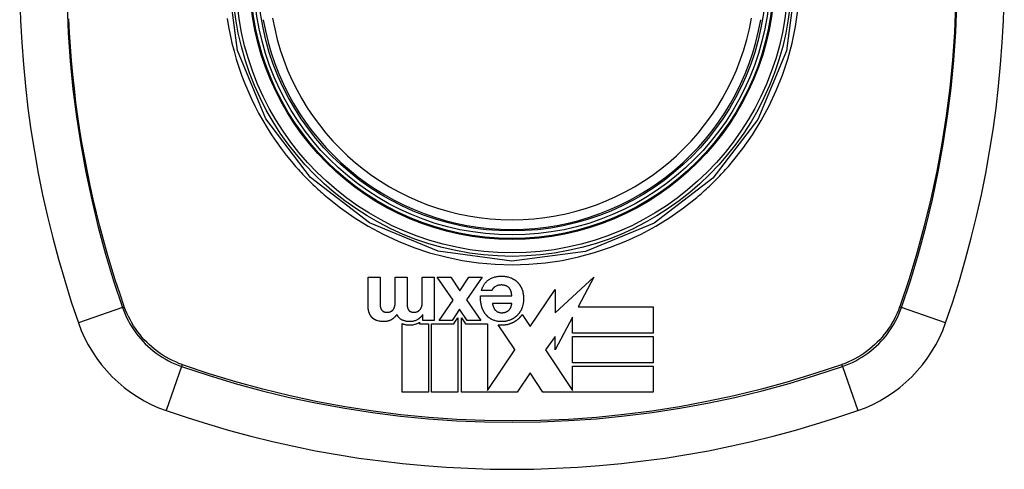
# Model space of a CAD drawing. Header units: inches. Extents: x 18 to 388, y 34 to 188.
# Tile 67 of 159: x 134.221 to 135.442, y 111.777 to 112.334. Entities that reach past the tile are written whole.
import ezdxf

# ---------------------------------------------------------------- set-up
doc = ezdxf.new("R2010")
doc.units = ezdxf.units.IN
doc.header["$MEASUREMENT"] = 0
doc.layers.add('Visible Edges(ANSI)', color=7, linetype='Continuous', lineweight=25)
doc.layers.add('Visible Tangent Edges(ANSI)', color=7, linetype='Continuous', lineweight=25)

msp = doc.modelspace()

# ---------------------------------------------------------------- linework, layer by layer
at = {"layer": 'Visible Edges(ANSI)'}
for p, q in [((134.6533, 111.9791), (134.6533, 112.0149)), ((134.6533, 112.0149), (134.668, 112.0149)), ((134.668, 112.0149), (134.668, 111.9846)), ((134.6869, 111.9851), (134.6869, 112.0149)), ((134.6869, 112.0149), (134.7016, 112.0149)), ((134.7016, 112.0149), (134.7016, 111.9849)), ((134.7204, 112.0149), (134.7351, 112.0149)), ((134.7204, 111.9838), (134.7204, 112.0149)), ((134.7351, 112.0149), (134.7351, 111.9614)), ((134.739, 112.0149), (134.7557, 112.0149)), ((134.7587, 111.9864), (134.739, 112.0149)), ((134.7557, 112.0149), (134.7669, 111.998)), ((134.7669, 111.998), (134.7781, 112.0149)), ((134.7946, 112.0149), (134.7753, 111.9867)), ((134.7781, 112.0149), (134.7946, 112.0149)), ((134.8849, 111.9707), (134.9332, 112.0149)), ((134.9332, 112.0149), (134.9135, 111.9783)), ((134.7927, 111.9917), (134.8313, 111.9917)), ((134.8065, 111.9983), (134.7936, 111.9983)), ((134.8542, 111.9537), (134.8849, 111.9996)), ((134.8849, 111.9996), (134.8849, 111.9707)), ((134.7411, 111.9614), (134.7587, 111.9864)), ((134.7753, 111.9867), (134.7929, 111.9614)), ((134.8313, 111.9824), (134.8074, 111.9824)), ((134.7212, 111.9686), (134.721, 111.9686)), ((134.7212, 111.9614), (134.7212, 111.9686)), ((134.7667, 111.9753), (134.7574, 111.9614)), ((134.7761, 111.9614), (134.7667, 111.9753)), ((134.8443, 111.9687), (134.854, 111.954)), ((134.9135, 111.9783), (135.0067, 111.9783)), ((135.0067, 111.9783), (135.0067, 111.9457)), ((134.6953, 111.8723), (134.6953, 111.9574)), ((134.7171, 111.9592), (134.7171, 111.9572)), ((134.7171, 111.9572), (134.7279, 111.9572)), ((134.7351, 111.9614), (134.7212, 111.9614)), ((134.7279, 111.9572), (134.7279, 111.8723)), ((134.732, 111.9572), (134.7596, 111.9572)), ((134.732, 111.8723), (134.732, 111.9572)), ((134.7574, 111.9614), (134.7411, 111.9614)), ((134.7596, 111.9572), (134.7608, 111.9591)), ((134.7608, 111.9591), (134.7646, 111.9647)), ((134.7646, 111.9647), (134.7646, 111.8723)), ((134.7688, 111.9648), (134.7739, 111.9571)), ((134.7688, 111.8723), (134.7688, 111.9648)), ((134.7739, 111.9571), (134.8014, 111.9571)), ((134.7929, 111.9614), (134.7761, 111.9614)), ((134.8014, 111.9571), (134.8014, 111.8745)), ((134.8349, 111.9253), (134.8146, 111.956)), ((134.854, 111.954), (134.8542, 111.9537)), ((134.9066, 111.9654), (134.8849, 111.925)), ((134.9066, 111.9457), (134.9066, 111.9654)), ((135.0067, 111.9457), (134.9066, 111.9457)), ((134.8849, 111.9416), (134.8732, 111.925)), ((134.8849, 111.925), (134.8849, 111.9416)), ((134.9066, 111.9416), (135.0067, 111.9416)), ((134.9066, 111.909), (134.9066, 111.9416)), ((135.0067, 111.9416), (135.0067, 111.909)), ((134.8014, 111.8745), (134.8351, 111.925)), ((134.8351, 111.925), (134.8349, 111.9253)), ((134.8732, 111.925), (134.9066, 111.8745)), ((135.0067, 111.909), (134.9066, 111.909)), ((134.854, 111.8964), (134.838, 111.8723)), ((134.87, 111.8723), (134.854, 111.8964)), ((134.9066, 111.9049), (135.0067, 111.9049)), ((134.9066, 111.8745), (134.9066, 111.9049)), ((135.0067, 111.9049), (135.0067, 111.8723)), ((134.7279, 111.8723), (134.6953, 111.8723)), ((134.7646, 111.8723), (134.732, 111.8723)), ((134.7999, 111.8723), (134.7688, 111.8723)), ((134.8007, 111.8723), (134.7999, 111.8723)), ((134.8014, 111.8723), (134.8007, 111.8723)), ((134.838, 111.8723), (134.8014, 111.8723)), ((135.0067, 111.8723), (134.87, 111.8723)), ((134.9066, 111.8745), (134.9066, 111.8745))]:
    msp.add_line(p, q, dxfattribs=at)
at = {"layer": 'Visible Edges(ANSI)', "flags": 128}
for points in [[(134.8031, 112.0121), (134.8041, 112.0127), (134.8051, 112.0133), (134.8061, 112.0138), (134.8072, 112.0142), (134.8083, 112.0146), (134.8094, 112.015), (134.8105, 112.0153), (134.8116, 112.0155), (134.8128, 112.0158), (134.8139, 112.0159), (134.8151, 112.0161), (134.8162, 112.0162), (134.8174, 112.0162), (134.8186, 112.0162), (134.8198, 112.0162), (134.8209, 112.0162), (134.8221, 112.0161), (134.8233, 112.016), (134.8244, 112.0158), (134.8256, 112.0156), (134.8267, 112.0153), (134.8278, 112.015), (134.8289, 112.0146), (134.83, 112.0142)], [(134.7936, 111.9983), (134.7938, 111.999), (134.794, 111.9997), (134.7943, 112.0003), (134.7945, 112.001), (134.7948, 112.0016), (134.7951, 112.0023), (134.7954, 112.0029), (134.7957, 112.0036), (134.7961, 112.0042), (134.7964, 112.0048), (134.7968, 112.0054), (134.7972, 112.006), (134.7976, 112.0066), (134.798, 112.0072), (134.7984, 112.0078), (134.7988, 112.0083), (134.7993, 112.0089), (134.7998, 112.0094), (134.8003, 112.0099), (134.8008, 112.0104), (134.8014, 112.0108), (134.8019, 112.0113), (134.8025, 112.0117), (134.8031, 112.0121)], [(134.8105, 112.003), (134.8103, 112.0029), (134.81, 112.0027), (134.8098, 112.0026), (134.8096, 112.0024), (134.8094, 112.0022), (134.8092, 112.0021), (134.809, 112.0019), (134.8088, 112.0017), (134.8086, 112.0015), (134.8084, 112.0014), (134.8082, 112.0012), (134.8081, 112.001), (134.8079, 112.0008), (134.8077, 112.0006), (134.8076, 112.0004), (134.8074, 112.0002), (134.8073, 111.9999), (134.8071, 111.9997), (134.807, 111.9995), (134.8069, 111.9993), (134.8068, 111.999), (134.8067, 111.9988), (134.8066, 111.9986), (134.8065, 111.9983)], [(134.8277, 112.0021), (134.8271, 112.0025), (134.8266, 112.003), (134.8259, 112.0034), (134.8253, 112.0037), (134.8247, 112.0041), (134.824, 112.0043), (134.8233, 112.0046), (134.8226, 112.0048), (134.8219, 112.0049), (134.8211, 112.0051), (134.8204, 112.0052), (134.8197, 112.0052), (134.8189, 112.0053), (134.8181, 112.0053), (134.8173, 112.0052), (134.8165, 112.0052), (134.8157, 112.0051), (134.8149, 112.0049), (134.8141, 112.0047), (134.8133, 112.0045), (134.8126, 112.0042), (134.8118, 112.0039), (134.8111, 112.0035), (134.8105, 112.003)], [(134.83, 112.0142), (134.8304, 112.0141), (134.8309, 112.0139), (134.8313, 112.0137), (134.8316, 112.0135), (134.832, 112.0133), (134.8324, 112.0131), (134.8328, 112.0129), (134.8332, 112.0127), (134.8336, 112.0125), (134.8339, 112.0123), (134.8343, 112.012), (134.8347, 112.0118), (134.835, 112.0116), (134.8354, 112.0113), (134.8357, 112.0111), (134.8361, 112.0108), (134.8364, 112.0105), (134.8368, 112.0103), (134.8371, 112.01), (134.8374, 112.0097), (134.8377, 112.0094), (134.838, 112.0091), (134.8383, 112.0088), (134.8386, 112.0085)], [(134.8386, 112.0085), (134.8389, 112.0082), (134.8392, 112.0078), (134.8395, 112.0075), (134.8398, 112.0071), (134.8401, 112.0068), (134.8404, 112.0065), (134.8406, 112.0061), (134.8409, 112.0057), (134.8411, 112.0054), (134.8414, 112.005), (134.8416, 112.0047), (134.8418, 112.0043), (134.842, 112.0039), (134.8423, 112.0035), (134.8425, 112.0032), (134.8427, 112.0028), (134.8429, 112.0024), (134.8431, 112.002), (134.8432, 112.0016), (134.8434, 112.0012), (134.8436, 112.0008), (134.8438, 112.0004), (134.8439, 112), (134.8441, 111.9996)], [(134.7937, 111.9798), (134.7936, 111.9803), (134.7935, 111.9808), (134.7933, 111.9813), (134.7932, 111.9818), (134.7932, 111.9822), (134.7931, 111.9827), (134.793, 111.9832), (134.7929, 111.9837), (134.7929, 111.9842), (134.7928, 111.9847), (134.7927, 111.9852), (134.7927, 111.9857), (134.7927, 111.9862), (134.7926, 111.9867), (134.7926, 111.9872), (134.7926, 111.9877), (134.7926, 111.9882), (134.7926, 111.9887), (134.7926, 111.9892), (134.7926, 111.9897), (134.7926, 111.9902), (134.7926, 111.9907), (134.7926, 111.9912), (134.7927, 111.9917)], [(134.8313, 111.9917), (134.8313, 111.9922), (134.8312, 111.9926), (134.8312, 111.9931), (134.8311, 111.9936), (134.8311, 111.994), (134.831, 111.9945), (134.831, 111.9949), (134.8309, 111.9954), (134.8308, 111.9959), (134.8307, 111.9963), (134.8306, 111.9968), (134.8304, 111.9972), (134.8303, 111.9977), (134.8301, 111.9981), (134.83, 111.9985), (134.8298, 111.999), (134.8296, 111.9994), (134.8294, 111.9998), (134.8291, 112.0002), (134.8289, 112.0006), (134.8286, 112.001), (134.8283, 112.0014), (134.828, 112.0017), (134.8277, 112.0021)], [(134.8441, 111.9996), (134.8445, 111.9984), (134.8449, 111.9971), (134.8452, 111.9959), (134.8454, 111.9947), (134.8456, 111.9934), (134.8458, 111.9922), (134.8459, 111.991), (134.846, 111.9899), (134.846, 111.9889), (134.846, 111.9881), (134.846, 111.9872), (134.8459, 111.9864), (134.8459, 111.9856), (134.8458, 111.9848), (134.8457, 111.984), (134.8456, 111.9832), (134.8455, 111.9824), (134.8454, 111.9816), (134.8452, 111.9809), (134.845, 111.9801), (134.8448, 111.9793), (134.8446, 111.9785), (134.8443, 111.9778), (134.844, 111.977)], [(134.6548, 111.9702), (134.6546, 111.9706), (134.6545, 111.9709), (134.6544, 111.9713), (134.6543, 111.9716), (134.6542, 111.972), (134.6541, 111.9724), (134.654, 111.9727), (134.6539, 111.9731), (134.6538, 111.9735), (134.6537, 111.9738), (134.6537, 111.9742), (134.6536, 111.9746), (134.6536, 111.975), (134.6535, 111.9753), (134.6535, 111.9757), (134.6534, 111.9761), (134.6534, 111.9765), (134.6534, 111.9768), (134.6534, 111.9772), (134.6533, 111.9776), (134.6533, 111.978), (134.6533, 111.9783), (134.6533, 111.9787), (134.6533, 111.9791)], [(134.668, 111.9846), (134.668, 111.9843), (134.668, 111.9841), (134.668, 111.9839), (134.668, 111.9837), (134.668, 111.9835), (134.668, 111.9833), (134.668, 111.9831), (134.668, 111.9829), (134.668, 111.9827), (134.668, 111.9824), (134.6681, 111.9822), (134.6681, 111.982), (134.6681, 111.9818), (134.6681, 111.9816), (134.6681, 111.9814), (134.6681, 111.9812), (134.6681, 111.981), (134.6681, 111.9807), (134.6681, 111.9805), (134.6682, 111.9803), (134.6682, 111.9801), (134.6682, 111.9799), (134.6682, 111.9797), (134.6682, 111.9795)], [(134.6682, 111.9795), (134.6682, 111.9793), (134.6683, 111.9791), (134.6683, 111.9789), (134.6683, 111.9788), (134.6683, 111.9786), (134.6684, 111.9784), (134.6684, 111.9782), (134.6684, 111.9781), (134.6685, 111.9779), (134.6685, 111.9777), (134.6685, 111.9775), (134.6686, 111.9774), (134.6686, 111.9772), (134.6687, 111.977), (134.6687, 111.9768), (134.6688, 111.9767), (134.6688, 111.9765), (134.6689, 111.9763), (134.669, 111.9762), (134.669, 111.976), (134.6691, 111.9758), (134.6692, 111.9757), (134.6693, 111.9755), (134.6694, 111.9753)], [(134.685, 111.9758), (134.6851, 111.976), (134.6852, 111.9761), (134.6853, 111.9763), (134.6854, 111.9765), (134.6855, 111.9767), (134.6856, 111.9768), (134.6856, 111.977), (134.6857, 111.9772), (134.6858, 111.9774), (134.6858, 111.9775), (134.6859, 111.9777), (134.686, 111.9779), (134.686, 111.9781), (134.6861, 111.9783), (134.6861, 111.9785), (134.6862, 111.9786), (134.6862, 111.9788), (134.6863, 111.979), (134.6863, 111.9792), (134.6864, 111.9794), (134.6864, 111.9796), (134.6864, 111.9798), (134.6865, 111.98), (134.6865, 111.9802)], [(134.6865, 111.9802), (134.6865, 111.9804), (134.6866, 111.9806), (134.6866, 111.9808), (134.6866, 111.981), (134.6866, 111.9812), (134.6867, 111.9814), (134.6867, 111.9816), (134.6867, 111.9818), (134.6867, 111.982), (134.6867, 111.9822), (134.6868, 111.9824), (134.6868, 111.9826), (134.6868, 111.9828), (134.6868, 111.983), (134.6868, 111.9832), (134.6868, 111.9834), (134.6868, 111.9836), (134.6868, 111.9838), (134.6868, 111.984), (134.6868, 111.9842), (134.6869, 111.9845), (134.6869, 111.9847), (134.6869, 111.9849), (134.6869, 111.9851)], [(134.7016, 111.9849), (134.7016, 111.9847), (134.7016, 111.9845), (134.7016, 111.9843), (134.7016, 111.9841), (134.7016, 111.9839), (134.7016, 111.9837), (134.7016, 111.9835), (134.7016, 111.9833), (134.7016, 111.9831), (134.7016, 111.9829), (134.7016, 111.9827), (134.7016, 111.9825), (134.7016, 111.9823), (134.7016, 111.9821), (134.7016, 111.9819), (134.7016, 111.9817), (134.7016, 111.9815), (134.7016, 111.9813), (134.7016, 111.9811), (134.7016, 111.9809), (134.7016, 111.9807), (134.7017, 111.9805), (134.7017, 111.9803), (134.7017, 111.9802)], [(134.7017, 111.9802), (134.7017, 111.98), (134.7017, 111.9798), (134.7017, 111.9796), (134.7017, 111.9794), (134.7017, 111.9792), (134.7018, 111.9791), (134.7018, 111.9789), (134.7018, 111.9787), (134.7018, 111.9785), (134.7019, 111.9783), (134.7019, 111.9782), (134.7019, 111.978), (134.702, 111.9778), (134.702, 111.9776), (134.702, 111.9774), (134.7021, 111.9773), (134.7021, 111.9771), (134.7022, 111.9769), (134.7022, 111.9767), (134.7023, 111.9766), (134.7024, 111.9764), (134.7024, 111.9762), (134.7025, 111.976), (134.7025, 111.9759)], [(134.7193, 111.9775), (134.7194, 111.9777), (134.7195, 111.978), (134.7196, 111.9782), (134.7197, 111.9785), (134.7198, 111.9787), (134.7198, 111.979), (134.7199, 111.9793), (134.72, 111.9795), (134.72, 111.9798), (134.7201, 111.98), (134.7201, 111.9803), (134.7202, 111.9806), (134.7202, 111.9808), (134.7203, 111.9811), (134.7203, 111.9814), (134.7203, 111.9817), (134.7203, 111.9819), (134.7204, 111.9822), (134.7204, 111.9825), (134.7204, 111.9827), (134.7204, 111.983), (134.7204, 111.9833), (134.7204, 111.9836), (134.7204, 111.9838)], [(134.7984, 111.9696), (134.7981, 111.97), (134.7979, 111.9704), (134.7976, 111.9708), (134.7973, 111.9712), (134.7971, 111.9716), (134.7968, 111.972), (134.7966, 111.9724), (134.7964, 111.9728), (134.7962, 111.9732), (134.7959, 111.9737), (134.7957, 111.9741), (134.7955, 111.9745), (134.7954, 111.9749), (134.7952, 111.9754), (134.795, 111.9758), (134.7948, 111.9762), (134.7947, 111.9767), (134.7945, 111.9771), (134.7943, 111.9775), (134.7942, 111.978), (134.7941, 111.9784), (134.7939, 111.9789), (134.7938, 111.9793), (134.7937, 111.9798)], [(134.8074, 111.9824), (134.8074, 111.982), (134.8075, 111.9816), (134.8076, 111.9812), (134.8077, 111.9809), (134.8078, 111.9805), (134.8079, 111.9801), (134.808, 111.9797), (134.8081, 111.9794), (134.8082, 111.979), (134.8083, 111.9786), (134.8085, 111.9782), (134.8086, 111.9779), (134.8088, 111.9775), (134.8089, 111.9772), (134.8091, 111.9768), (134.8093, 111.9765), (134.8095, 111.9761), (134.8096, 111.9758), (134.8099, 111.9754), (134.8101, 111.9751), (134.8103, 111.9748), (134.8105, 111.9745), (134.8108, 111.9742), (134.811, 111.9739)], [(134.8286, 111.9751), (134.8288, 111.9753), (134.8289, 111.9754), (134.829, 111.9756), (134.8291, 111.9757), (134.8292, 111.9759), (134.8293, 111.976), (134.8294, 111.9761), (134.8295, 111.9763), (134.8296, 111.9764), (134.8296, 111.9766), (134.8297, 111.9768), (134.8298, 111.9769), (134.8299, 111.9771), (134.83, 111.9772), (134.8301, 111.9774), (134.8301, 111.9775), (134.8302, 111.9777), (134.8303, 111.9779), (134.8303, 111.978), (134.8304, 111.9782), (134.8304, 111.9784), (134.8305, 111.9785), (134.8306, 111.9787), (134.8306, 111.9789)], [(134.8306, 111.9789), (134.8307, 111.979), (134.8307, 111.9791), (134.8307, 111.9793), (134.8308, 111.9794), (134.8308, 111.9796), (134.8308, 111.9797), (134.8309, 111.9799), (134.8309, 111.98), (134.8309, 111.9802), (134.831, 111.9803), (134.831, 111.9805), (134.831, 111.9806), (134.8311, 111.9808), (134.8311, 111.9809), (134.8311, 111.981), (134.8311, 111.9812), (134.8312, 111.9813), (134.8312, 111.9815), (134.8312, 111.9816), (134.8312, 111.9818), (134.8312, 111.9819), (134.8313, 111.9821), (134.8313, 111.9822), (134.8313, 111.9824)], [(134.6588, 111.9643), (134.6586, 111.9645), (134.6583, 111.9647), (134.6581, 111.9649), (134.6579, 111.9651), (134.6577, 111.9653), (134.6575, 111.9656), (134.6573, 111.9658), (134.6571, 111.966), (134.6569, 111.9663), (134.6568, 111.9665), (134.6566, 111.9667), (134.6564, 111.967), (134.6562, 111.9673), (134.6561, 111.9675), (134.6559, 111.9678), (134.6558, 111.968), (134.6556, 111.9683), (134.6555, 111.9686), (134.6554, 111.9688), (134.6552, 111.9691), (134.6551, 111.9694), (134.655, 111.9697), (134.6549, 111.9699), (134.6548, 111.9702)], [(134.6694, 111.9753), (134.6694, 111.9752), (134.6695, 111.9751), (134.6696, 111.9749), (134.6697, 111.9748), (134.6698, 111.9746), (134.6699, 111.9745), (134.67, 111.9744), (134.6701, 111.9742), (134.6702, 111.9741), (134.6703, 111.974), (134.6704, 111.9739), (134.6705, 111.9737), (134.6706, 111.9736), (134.6708, 111.9735), (134.6709, 111.9734), (134.671, 111.9733), (134.6711, 111.9732), (134.6713, 111.9731), (134.6714, 111.973), (134.6715, 111.9729), (134.6717, 111.9728), (134.6718, 111.9727), (134.672, 111.9726), (134.6721, 111.9725)], [(134.6721, 111.9725), (134.6724, 111.9724), (134.6727, 111.9722), (134.6731, 111.9721), (134.6734, 111.972), (134.6737, 111.9719), (134.6741, 111.9718), (134.6744, 111.9717), (134.6748, 111.9717), (134.6751, 111.9716), (134.6755, 111.9716), (134.6758, 111.9715), (134.6762, 111.9715), (134.6765, 111.9715), (134.6769, 111.9715), (134.6774, 111.9715), (134.6779, 111.9715), (134.6784, 111.9716), (134.6789, 111.9716), (134.6795, 111.9717), (134.68, 111.9719), (134.6806, 111.972), (134.6811, 111.9722), (134.6816, 111.9724), (134.682, 111.9727)], [(134.682, 111.9727), (134.6822, 111.9728), (134.6824, 111.9729), (134.6825, 111.973), (134.6827, 111.9731), (134.6828, 111.9732), (134.6829, 111.9733), (134.6831, 111.9734), (134.6832, 111.9736), (134.6834, 111.9737), (134.6835, 111.9738), (134.6836, 111.9739), (134.6837, 111.9741), (134.6839, 111.9742), (134.684, 111.9743), (134.6841, 111.9745), (134.6842, 111.9746), (134.6843, 111.9748), (134.6845, 111.9749), (134.6846, 111.975), (134.6847, 111.9752), (134.6848, 111.9753), (134.6849, 111.9755), (134.685, 111.9756), (134.685, 111.9758)], [(134.689, 111.9688), (134.6888, 111.9685), (134.6886, 111.9682), (134.6884, 111.9679), (134.6881, 111.9676), (134.6879, 111.9673), (134.6877, 111.967), (134.6874, 111.9667), (134.6872, 111.9665), (134.6869, 111.9662), (134.6867, 111.9659), (134.6864, 111.9657), (134.6861, 111.9654), (134.6858, 111.9651), (134.6856, 111.9649), (134.6853, 111.9646), (134.685, 111.9644), (134.6847, 111.9642), (134.6844, 111.9639), (134.6841, 111.9637), (134.6838, 111.9635), (134.6835, 111.9632), (134.6832, 111.963), (134.6829, 111.9628), (134.6826, 111.9626)], [(134.6954, 111.9619), (134.695, 111.9621), (134.6947, 111.9622), (134.6943, 111.9624), (134.694, 111.9627), (134.6937, 111.9629), (134.6933, 111.9631), (134.693, 111.9634), (134.6927, 111.9636), (134.6924, 111.9639), (134.6921, 111.9642), (134.6918, 111.9645), (134.6916, 111.9648), (134.6913, 111.9651), (134.691, 111.9654), (134.6908, 111.9657), (134.6906, 111.966), (134.6903, 111.9664), (134.6901, 111.9667), (134.6899, 111.967), (134.6897, 111.9674), (134.6895, 111.9677), (134.6894, 111.9681), (134.6892, 111.9685), (134.689, 111.9688)], [(134.7025, 111.9759), (134.7026, 111.9757), (134.7027, 111.9755), (134.7028, 111.9754), (134.7028, 111.9752), (134.7029, 111.9751), (134.703, 111.9749), (134.7031, 111.9748), (134.7032, 111.9746), (134.7033, 111.9745), (134.7034, 111.9744), (134.7035, 111.9742), (134.7036, 111.9741), (134.7037, 111.9739), (134.7038, 111.9738), (134.7039, 111.9737), (134.7041, 111.9736), (134.7042, 111.9735), (134.7043, 111.9733), (134.7044, 111.9732), (134.7046, 111.9731), (134.7047, 111.973), (134.7048, 111.9729), (134.705, 111.9728), (134.7051, 111.9727)], [(134.7051, 111.9727), (134.7054, 111.9725), (134.7056, 111.9724), (134.7059, 111.9723), (134.7062, 111.9722), (134.7065, 111.9721), (134.7067, 111.972), (134.707, 111.9719), (134.7073, 111.9718), (134.7076, 111.9718), (134.7079, 111.9717), (134.7082, 111.9717), (134.7085, 111.9716), (134.7088, 111.9716), (134.7091, 111.9716), (134.7094, 111.9715), (134.7097, 111.9715), (134.71, 111.9715), (134.7103, 111.9715), (134.7106, 111.9715), (134.711, 111.9715), (134.7114, 111.9716), (134.7119, 111.9717), (134.7125, 111.9718), (134.7132, 111.972)], [(134.7132, 111.972), (134.7134, 111.972), (134.7135, 111.9721), (134.7137, 111.9721), (134.7138, 111.9722), (134.714, 111.9722), (134.7141, 111.9723), (134.7143, 111.9723), (134.7144, 111.9724), (134.7145, 111.9725), (134.7147, 111.9725), (134.7148, 111.9726), (134.715, 111.9727), (134.7151, 111.9728), (134.7152, 111.9728), (134.7154, 111.9729), (134.7155, 111.973), (134.7156, 111.9731), (134.7158, 111.9732), (134.7159, 111.9733), (134.716, 111.9734), (134.7162, 111.9734), (134.7163, 111.9735), (134.7164, 111.9736), (134.7165, 111.9737)], [(134.721, 111.9686), (134.7208, 111.9683), (134.7206, 111.968), (134.7203, 111.9676), (134.7201, 111.9673), (134.7198, 111.967), (134.7196, 111.9667), (134.7193, 111.9664), (134.719, 111.9661), (134.7188, 111.9658), (134.7185, 111.9656), (134.7182, 111.9653), (134.7179, 111.965), (134.7176, 111.9647), (134.7173, 111.9645), (134.717, 111.9642), (134.7167, 111.964), (134.7164, 111.9637), (134.7161, 111.9635), (134.7157, 111.9633), (134.7154, 111.963), (134.7151, 111.9628), (134.7147, 111.9626), (134.7144, 111.9624), (134.714, 111.9622)], [(134.7165, 111.9737), (134.7167, 111.9739), (134.7168, 111.974), (134.717, 111.9741), (134.7171, 111.9743), (134.7172, 111.9744), (134.7174, 111.9745), (134.7175, 111.9747), (134.7176, 111.9748), (134.7178, 111.975), (134.7179, 111.9751), (134.718, 111.9753), (134.7181, 111.9754), (134.7182, 111.9756), (134.7183, 111.9758), (134.7184, 111.9759), (134.7185, 111.9761), (134.7186, 111.9763), (134.7187, 111.9764), (134.7188, 111.9766), (134.7189, 111.9768), (134.719, 111.9769), (134.7191, 111.9771), (134.7192, 111.9773), (134.7193, 111.9775)], [(134.8067, 111.9625), (134.8063, 111.9628), (134.8059, 111.963), (134.8055, 111.9632), (134.8051, 111.9635), (134.8047, 111.9637), (134.8043, 111.964), (134.804, 111.9642), (134.8036, 111.9645), (134.8032, 111.9648), (134.8028, 111.965), (134.8025, 111.9653), (134.8021, 111.9656), (134.8018, 111.9659), (134.8014, 111.9662), (134.8011, 111.9666), (134.8008, 111.9669), (134.8005, 111.9672), (134.8001, 111.9675), (134.7998, 111.9679), (134.7995, 111.9682), (134.7992, 111.9686), (134.799, 111.9689), (134.7987, 111.9693), (134.7984, 111.9696)], [(134.811, 111.9739), (134.8115, 111.9735), (134.8119, 111.9731), (134.8124, 111.9727), (134.8129, 111.9724), (134.8134, 111.9721), (134.814, 111.9719), (134.8146, 111.9716), (134.8151, 111.9715), (134.8157, 111.9713), (134.8163, 111.9712), (134.817, 111.9711), (134.8176, 111.971), (134.8182, 111.971), (134.8188, 111.971), (134.8194, 111.971), (134.8201, 111.971), (134.8207, 111.9711), (134.8213, 111.9711), (134.8219, 111.9712), (134.8226, 111.9713), (134.8232, 111.9715), (134.8238, 111.9717), (134.8243, 111.9719), (134.8249, 111.9722)], [(134.8249, 111.9722), (134.8251, 111.9723), (134.8253, 111.9724), (134.8254, 111.9725), (134.8256, 111.9726), (134.8258, 111.9727), (134.826, 111.9728), (134.8261, 111.9729), (134.8263, 111.973), (134.8265, 111.9731), (134.8266, 111.9732), (134.8268, 111.9733), (134.8269, 111.9735), (134.8271, 111.9736), (134.8273, 111.9737), (134.8274, 111.9738), (134.8276, 111.974), (134.8277, 111.9741), (134.8278, 111.9743), (134.828, 111.9744), (134.8281, 111.9745), (134.8283, 111.9747), (134.8284, 111.9748), (134.8285, 111.975), (134.8286, 111.9751)], [(134.8384, 111.968), (134.8381, 111.9677), (134.8378, 111.9674), (134.8375, 111.9671), (134.8372, 111.9668), (134.8369, 111.9665), (134.8365, 111.9662), (134.8362, 111.966), (134.8358, 111.9657), (134.8355, 111.9654), (134.8351, 111.9651), (134.8348, 111.9649), (134.8344, 111.9646), (134.8341, 111.9644), (134.8337, 111.9641), (134.8333, 111.9639), (134.8329, 111.9637), (134.8326, 111.9635), (134.8322, 111.9633), (134.8318, 111.963), (134.8314, 111.9628), (134.831, 111.9626), (134.8306, 111.9624), (134.8302, 111.9623), (134.8298, 111.9621)], [(134.844, 111.977), (134.8439, 111.9766), (134.8437, 111.9762), (134.8435, 111.9758), (134.8433, 111.9754), (134.8432, 111.975), (134.843, 111.9746), (134.8428, 111.9742), (134.8426, 111.9738), (134.8424, 111.9734), (134.8421, 111.973), (134.8419, 111.9726), (134.8417, 111.9723), (134.8415, 111.9719), (134.8412, 111.9715), (134.841, 111.9711), (134.8407, 111.9708), (134.8405, 111.9704), (134.8402, 111.9701), (134.8399, 111.9697), (134.8396, 111.9694), (134.8393, 111.969), (134.839, 111.9687), (134.8387, 111.9684), (134.8384, 111.968)], [(134.8414, 111.9652), (134.8415, 111.9653), (134.8417, 111.9655), (134.8418, 111.9656), (134.8419, 111.9657), (134.8421, 111.9659), (134.8422, 111.966), (134.8423, 111.9662), (134.8424, 111.9663), (134.8426, 111.9664), (134.8427, 111.9666), (134.8428, 111.9667), (134.8429, 111.9669), (134.843, 111.967), (134.8432, 111.9672), (134.8433, 111.9673), (134.8434, 111.9675), (134.8435, 111.9676), (134.8436, 111.9678), (134.8437, 111.9679), (134.8438, 111.9681), (134.844, 111.9682), (134.8441, 111.9684), (134.8442, 111.9685), (134.8443, 111.9687)], [(134.665, 111.9609), (134.6647, 111.961), (134.6644, 111.9611), (134.6642, 111.9612), (134.6639, 111.9613), (134.6636, 111.9614), (134.6633, 111.9615), (134.663, 111.9616), (134.6628, 111.9617), (134.6625, 111.9619), (134.6622, 111.962), (134.662, 111.9621), (134.6617, 111.9623), (134.6614, 111.9624), (134.6612, 111.9625), (134.6609, 111.9627), (134.6607, 111.9628), (134.6604, 111.963), (134.6602, 111.9632), (134.6599, 111.9633), (134.6597, 111.9635), (134.6595, 111.9637), (134.6592, 111.9639), (134.659, 111.9641), (134.6588, 111.9643)], [(134.6826, 111.9626), (134.6822, 111.9624), (134.6818, 111.9621), (134.6815, 111.9619), (134.6811, 111.9617), (134.6807, 111.9615), (134.6803, 111.9614), (134.6799, 111.9612), (134.6795, 111.961), (134.6791, 111.9609), (134.6787, 111.9608), (134.6783, 111.9606), (134.6779, 111.9605), (134.6774, 111.9604), (134.6768, 111.9603), (134.676, 111.9601), (134.6752, 111.96), (134.6742, 111.96), (134.6731, 111.9599), (134.6719, 111.9599), (134.6705, 111.96), (134.6691, 111.9601), (134.6677, 111.9603), (134.6664, 111.9606), (134.665, 111.9609)], [(134.6953, 111.9574), (134.6959, 111.9572), (134.6966, 111.957), (134.6973, 111.9568), (134.698, 111.9566), (134.6987, 111.9564), (134.6995, 111.9563), (134.7002, 111.9561), (134.7009, 111.956), (134.7016, 111.9559), (134.7023, 111.9559), (134.7031, 111.9558), (134.7039, 111.9558), (134.7048, 111.9558), (134.7058, 111.9558), (134.7068, 111.9558), (134.7078, 111.956), (134.7089, 111.9561), (134.71, 111.9563), (134.711, 111.9566), (134.7121, 111.9569), (134.7131, 111.9572), (134.7141, 111.9576), (134.7151, 111.9581), (134.7161, 111.9586)], [(134.714, 111.9622), (134.7132, 111.9617), (134.7123, 111.9613), (134.7114, 111.961), (134.7104, 111.9607), (134.7095, 111.9604), (134.7086, 111.9602), (134.7077, 111.9601), (134.7068, 111.96), (134.7059, 111.9599), (134.7051, 111.9599), (134.7043, 111.9599), (134.7036, 111.9599), (134.7028, 111.96), (134.7021, 111.96), (134.7015, 111.9601), (134.7008, 111.9602), (134.7001, 111.9603), (134.6994, 111.9605), (134.6987, 111.9607), (134.698, 111.9609), (134.6974, 111.9611), (134.6967, 111.9613), (134.696, 111.9616), (134.6954, 111.9619)], [(134.7161, 111.9586), (134.7161, 111.9586), (134.7161, 111.9586), (134.7162, 111.9586), (134.7162, 111.9587), (134.7163, 111.9587), (134.7163, 111.9587), (134.7164, 111.9587), (134.7164, 111.9588), (134.7165, 111.9588), (134.7165, 111.9588), (134.7165, 111.9588), (134.7166, 111.9589), (134.7166, 111.9589), (134.7167, 111.9589), (134.7167, 111.959), (134.7168, 111.959), (134.7168, 111.959), (134.7168, 111.959), (134.7169, 111.9591), (134.7169, 111.9591), (134.717, 111.9591), (134.717, 111.9591), (134.7171, 111.9592), (134.7171, 111.9592)], [(134.8298, 111.9621), (134.8289, 111.9617), (134.8279, 111.9614), (134.827, 111.9611), (134.826, 111.9608), (134.825, 111.9606), (134.8241, 111.9604), (134.8231, 111.9602), (134.8221, 111.9601), (134.8211, 111.96), (134.8201, 111.9599), (134.8191, 111.9599), (134.8181, 111.9599), (134.8171, 111.9599), (134.8161, 111.96), (134.8151, 111.9601), (134.8142, 111.9602), (134.8132, 111.9604), (134.8122, 111.9606), (134.8113, 111.9608), (134.8103, 111.9611), (134.8094, 111.9614), (134.8085, 111.9617), (134.8076, 111.9621), (134.8067, 111.9625)], [(134.8146, 111.956), (134.8153, 111.9559), (134.816, 111.9559), (134.8167, 111.9558), (134.8174, 111.9558), (134.8182, 111.9558), (134.8189, 111.9558), (134.8196, 111.9558), (134.8203, 111.9558), (134.821, 111.9558), (134.8217, 111.9559), (134.8225, 111.956), (134.8232, 111.9561), (134.8239, 111.9562), (134.8246, 111.9563), (134.8253, 111.9564), (134.826, 111.9565), (134.8267, 111.9567), (134.8274, 111.9569), (134.8281, 111.9571), (134.8288, 111.9573), (134.8294, 111.9575), (134.8301, 111.9578), (134.8308, 111.958), (134.8314, 111.9583)], [(134.8314, 111.9583), (134.8319, 111.9585), (134.8324, 111.9587), (134.8328, 111.9589), (134.8333, 111.9592), (134.8337, 111.9594), (134.8342, 111.9596), (134.8346, 111.9599), (134.8351, 111.9601), (134.8355, 111.9604), (134.8359, 111.9607), (134.8364, 111.961), (134.8368, 111.9612), (134.8372, 111.9615), (134.8376, 111.9618), (134.838, 111.9621), (134.8384, 111.9625), (134.8388, 111.9628), (134.8392, 111.9631), (134.8396, 111.9634), (134.84, 111.9638), (134.8403, 111.9641), (134.8407, 111.9645), (134.8411, 111.9648), (134.8414, 111.9652)]]:
    msp.add_lwpolyline(points, dxfattribs=at)
at = {"layer": 'Visible Edges(ANSI)'}
for radius in [0.3199, 0.315]:
    msp.add_circle((134.8316, 112.3872), radius, dxfattribs=at)
for centre, radius, start, end in [((135.5206, 112.3872), 1.2992, 160.7337, 199.2663), ((134.1426, 112.3872), 1.2992, 340.7337, 19.2663), ((134.8316, 112.3872), 0.313, 189.784, 350.216), ((134.4614, 112.0169), 0.1772, 199.2663, 250.7337), ((135.2018, 112.0169), 0.1772, 289.2663, 340.7337), ((134.8316, 113.0762), 1.2992, 250.7337, 289.2663)]:
    msp.add_arc(centre, radius, start, end, dxfattribs=at)
at = {"layer": 'Visible Tangent Edges(ANSI)'}
for p, q in [((134.351, 111.9784), (134.3509, 111.9788)), ((135.3123, 111.9788), (135.3121, 111.9784)), ((134.3488, 111.9776), (134.2941, 111.9585)), ((135.3691, 111.9585), (135.3144, 111.9776)), ((134.4233, 111.9065), (134.4228, 111.9066)), ((135.2404, 111.9066), (135.2399, 111.9065)), ((134.422, 111.9044), (134.4029, 111.8497)), ((135.2412, 111.9044), (135.2603, 111.8497))]:
    msp.add_line(p, q, dxfattribs=at)
at = {"layer": 'Visible Tangent Edges(ANSI)', "flags": 128}
for points in [[(135.1838, 112.3869), (135.1718, 112.2956), (135.1365, 112.2105), (135.0805, 112.1377), (135.0077, 112.082), (134.9226, 112.0469), (134.8312, 112.0349), (134.7399, 112.047), (134.6548, 112.0824), (134.582, 112.1383), (134.5263, 112.2111), (134.4913, 112.296), (134.4794, 112.3872)], [(134.2801, 112.3521), (134.2815, 112.3174), (134.284, 112.2828), (134.2874, 112.2481), (134.2917, 112.2136), (134.2971, 112.1792), (134.3033, 112.1449), (134.3106, 112.1109), (134.3187, 112.0771), (134.3278, 112.0436), (134.3378, 112.0105), (134.3488, 111.9776)], [(135.105, 112.1583), (135.1179, 112.1745), (135.1297, 112.1915), (135.1406, 112.2091), (135.1504, 112.2273), (135.1592, 112.2461), (135.1669, 112.2654), (135.1734, 112.2851), (135.1788, 112.3051), (135.183, 112.3254), (135.186, 112.3459)], [(135.3815, 112.3533), (135.38, 112.3187), (135.3776, 112.284), (135.3742, 112.2494), (135.3698, 112.2149), (135.3644, 112.1804), (135.3581, 112.1462), (135.3508, 112.1121), (135.3426, 112.0784), (135.3334, 112.0448), (135.3233, 112.0117), (135.3123, 111.9788)], [(135.3144, 111.9776), (135.3254, 112.0105), (135.3354, 112.0438), (135.3445, 112.0775), (135.3527, 112.1114), (135.36, 112.1455), (135.3662, 112.1799), (135.3716, 112.2144), (135.3759, 112.249), (135.3793, 112.2838), (135.3817, 112.3185), (135.3831, 112.3532)], [(134.3509, 111.9788), (134.3453, 111.9952), (134.3399, 112.0116), (134.3347, 112.0281), (134.3298, 112.0447), (134.3251, 112.0614), (134.3207, 112.0781), (134.3164, 112.0949), (134.3124, 112.1118), (134.3087, 112.1287), (134.3052, 112.1457), (134.3019, 112.1628), (134.2988, 112.1799), (134.296, 112.197), (134.2935, 112.2142), (134.2911, 112.2315), (134.2891, 112.2487), (134.2872, 112.266), (134.2856, 112.2833), (134.2843, 112.3006), (134.2832, 112.3179), (134.2823, 112.3352)], [(134.4786, 112.3355), (134.4802, 112.3253), (134.4822, 112.3151), (134.4844, 112.305), (134.487, 112.2949), (134.4898, 112.285), (134.4929, 112.2751), (134.4963, 112.2654), (134.5, 112.2557), (134.504, 112.2461), (134.5082, 112.2366), (134.5127, 112.2273), (134.5175, 112.2181), (134.5226, 112.209), (134.5279, 112.2001), (134.5335, 112.1914), (134.5393, 112.1829), (134.5453, 112.1745), (134.5516, 112.1663), (134.5581, 112.1583)], [(134.5581, 112.1583), (134.5598, 112.1563), (134.5615, 112.1543), (134.5633, 112.1523), (134.565, 112.1503), (134.5668, 112.1484), (134.5685, 112.1464), (134.5703, 112.1445), (134.5721, 112.1426), (134.5739, 112.1407), (134.5757, 112.1388), (134.5776, 112.1369), (134.5794, 112.135), (134.5813, 112.1332), (134.5832, 112.1314), (134.5851, 112.1295), (134.587, 112.1277), (134.5889, 112.1259), (134.5908, 112.1241), (134.5928, 112.1224), (134.5947, 112.1206), (134.5967, 112.1189), (134.5987, 112.1171), (134.6007, 112.1154), (134.6027, 112.1137)], [(135.0605, 112.1137), (135.0625, 112.1154), (135.0645, 112.1171), (135.0664, 112.1188), (135.0684, 112.1206), (135.0704, 112.1223), (135.0723, 112.1241), (135.0742, 112.1259), (135.0762, 112.1277), (135.0781, 112.1295), (135.08, 112.1313), (135.0818, 112.1332), (135.0837, 112.135), (135.0856, 112.1369), (135.0874, 112.1388), (135.0892, 112.1407), (135.091, 112.1426), (135.0928, 112.1445), (135.0946, 112.1464), (135.0964, 112.1484), (135.0982, 112.1503), (135.0999, 112.1523), (135.1016, 112.1543), (135.1033, 112.1563), (135.105, 112.1583)], [(134.6027, 112.1137), (134.6189, 112.1009), (134.6358, 112.0891), (134.6534, 112.0782), (134.6717, 112.0684), (134.6904, 112.0596), (134.7097, 112.0519), (134.7294, 112.0453), (134.7495, 112.04), (134.7697, 112.0358), (134.7902, 112.0328), (134.8109, 112.031), (134.8316, 112.0304), (134.8524, 112.031), (134.8731, 112.0328), (134.8936, 112.0358), (134.9139, 112.04), (134.9339, 112.0454), (134.9536, 112.052), (134.9728, 112.0596), (134.9916, 112.0684), (135.0098, 112.0782), (135.0274, 112.0891), (135.0443, 112.1009), (135.0605, 112.1137)], [(134.4228, 111.9066), (134.4187, 111.9082), (134.4147, 111.9099), (134.4107, 111.9117), (134.4068, 111.9137), (134.403, 111.9158), (134.3992, 111.9181), (134.3956, 111.9205), (134.392, 111.923), (134.3886, 111.9257), (134.3852, 111.9285), (134.3819, 111.9314), (134.3788, 111.9344), (134.3758, 111.9375), (134.3729, 111.9408), (134.3701, 111.9442), (134.3674, 111.9476), (134.3649, 111.9512), (134.3625, 111.9548), (134.3602, 111.9586), (134.3581, 111.9624), (134.3561, 111.9663), (134.3543, 111.9702), (134.3526, 111.9743), (134.351, 111.9784)], [(135.3121, 111.9784), (135.3106, 111.9743), (135.3089, 111.9702), (135.3071, 111.9663), (135.3051, 111.9624), (135.303, 111.9586), (135.3007, 111.9548), (135.2983, 111.9512), (135.2958, 111.9476), (135.2931, 111.9442), (135.2903, 111.9408), (135.2874, 111.9375), (135.2844, 111.9344), (135.2812, 111.9314), (135.278, 111.9285), (135.2746, 111.9257), (135.2711, 111.923), (135.2676, 111.9205), (135.2639, 111.9181), (135.2602, 111.9158), (135.2564, 111.9137), (135.2525, 111.9117), (135.2485, 111.9099), (135.2445, 111.9082), (135.2404, 111.9066)], [(134.3488, 111.9776), (134.3503, 111.9734), (134.352, 111.9693), (134.3538, 111.9652), (134.3558, 111.9612), (134.358, 111.9573), (134.3603, 111.9535), (134.3627, 111.9497), (134.3653, 111.9461), (134.368, 111.9425), (134.3709, 111.9391), (134.3738, 111.9357), (134.3769, 111.9325), (134.3802, 111.9294), (134.3835, 111.9265), (134.3869, 111.9236), (134.3905, 111.9209), (134.3941, 111.9183), (134.3979, 111.9159), (134.4017, 111.9136), (134.4056, 111.9114), (134.4096, 111.9094), (134.4137, 111.9076), (134.4178, 111.9059), (134.422, 111.9044)], [(135.2412, 111.9044), (135.2454, 111.9059), (135.2495, 111.9076), (135.2536, 111.9094), (135.2576, 111.9114), (135.2615, 111.9136), (135.2653, 111.9159), (135.269, 111.9183), (135.2727, 111.9209), (135.2762, 111.9236), (135.2797, 111.9265), (135.283, 111.9294), (135.2862, 111.9325), (135.2893, 111.9357), (135.2923, 111.9391), (135.2952, 111.9425), (135.2979, 111.9461), (135.3004, 111.9497), (135.3029, 111.9535), (135.3052, 111.9573), (135.3073, 111.9612), (135.3093, 111.9652), (135.3112, 111.9693), (135.3129, 111.9734), (135.3144, 111.9776)], [(135.2399, 111.9065), (135.2071, 111.8955), (135.174, 111.8854), (135.1407, 111.8762), (135.1071, 111.868), (135.0732, 111.8608), (135.0392, 111.8545), (135.005, 111.8491), (134.9707, 111.8447), (134.9362, 111.8413), (134.9016, 111.8388), (134.867, 111.8373), (134.8324, 111.8368), (134.7977, 111.8373), (134.7631, 111.8387), (134.7284, 111.8412), (134.6938, 111.8446), (134.6593, 111.849), (134.6248, 111.8543), (134.5906, 111.8606), (134.5566, 111.8679), (134.5228, 111.8762), (134.4893, 111.8854), (134.4561, 111.8954), (134.4233, 111.9065)], [(134.422, 111.9044), (134.455, 111.8934), (134.4883, 111.8834), (134.5219, 111.8742), (134.5558, 111.866), (134.5899, 111.8588), (134.6243, 111.8525), (134.6588, 111.8472), (134.6934, 111.8429), (134.7282, 111.8395), (134.7629, 111.8371), (134.7976, 111.8356), (134.8324, 111.8352), (134.8671, 111.8357), (134.9018, 111.8372), (134.9364, 111.8396), (134.971, 111.843), (135.0055, 111.8474), (135.0398, 111.8527), (135.0739, 111.8589), (135.1078, 111.8661), (135.1416, 111.8743), (135.175, 111.8834), (135.2083, 111.8934), (135.2412, 111.9044)]]:
    msp.add_lwpolyline(points, dxfattribs=at)
at = {"layer": 'Visible Tangent Edges(ANSI)'}
for radius in [0.3464, 0.3422, 0.3254, 0.3242]:
    msp.add_circle((134.8316, 112.3872), radius, dxfattribs=at)
msp.add_arc((134.8316, 112.3872), 0.3012, 189.784, 350.216, dxfattribs=at)
for centre, major_axis, start_param, end_param in [((134.3534, 111.9792), (0.00931, 0.00321), 4.18856, 4.452267), ((135.3098, 111.9792), (-0.00931, 0.00321), 1.830918, 2.094625), ((134.4236, 111.909), (0.00321, 0.00931), 1.830918, 2.094625), ((135.2395, 111.909), (0.00321, -0.00931), 1.046967, 1.310674)]:
    msp.add_ellipse(centre, major_axis=major_axis, ratio=0.002592, start_param=start_param, end_param=end_param, dxfattribs=at)

doc.saveas('drawing.dxf')
